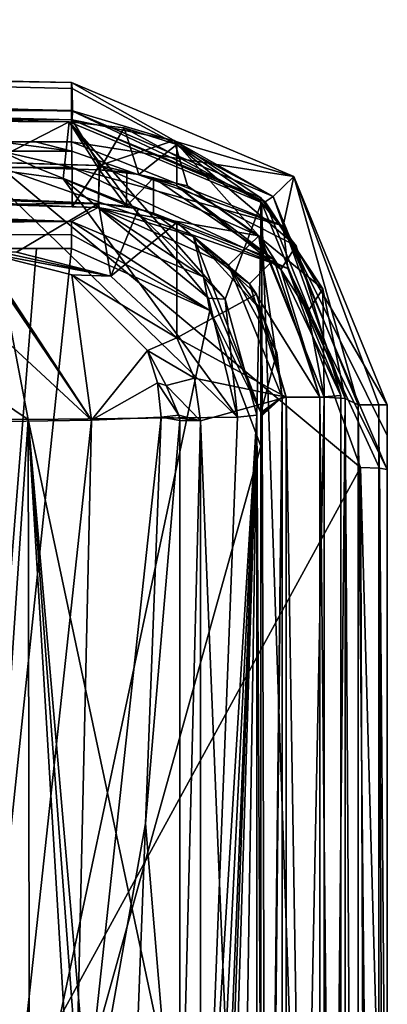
# Model space of a CAD drawing. Extents: x -200 to 200, y -702 to 625.
# Tile 89 of 256: x -69 to -60, y -655 to -632. Entities that reach past the tile are written whole.
import ezdxf

# ---------------------------------------------------------------- set-up
doc = ezdxf.new("R2010")
doc.units = 0
doc.header["$LTSCALE"] = 4.479492
for name, color, linetype in [('105', 7, 'CONTINUOUS'), ('115', 7, 'CONTINUOUS'), ('133', 7, 'CONTINUOUS'), ('140', 7, 'CONTINUOUS'), ('143', 7, 'CONTINUOUS'), ('179', 7, 'CONTINUOUS'), ('18', 7, 'CONTINUOUS'), ('2', 7, 'CONTINUOUS'), ('212', 7, 'CONTINUOUS'), ('220', 7, 'CONTINUOUS'), ('231', 7, 'CONTINUOUS'), ('237', 7, 'CONTINUOUS'), ('252', 7, 'CONTINUOUS'), ('282', 7, 'CONTINUOUS'), ('289', 7, 'CONTINUOUS'), ('3', 7, 'CONTINUOUS'), ('316', 7, 'CONTINUOUS'), ('328', 7, 'CONTINUOUS'), ('33', 7, 'CONTINUOUS'), ('34', 7, 'CONTINUOUS'), ('386', 7, 'CONTINUOUS'), ('457', 7, 'CONTINUOUS'), ('483', 7, 'CONTINUOUS'), ('507', 7, 'CONTINUOUS'), ('521', 7, 'CONTINUOUS'), ('524', 7, 'CONTINUOUS'), ('525', 7, 'CONTINUOUS'), ('526', 7, 'CONTINUOUS'), ('528', 7, 'CONTINUOUS'), ('53', 7, 'CONTINUOUS'), ('552', 7, 'CONTINUOUS'), ('553', 7, 'CONTINUOUS'), ('56', 7, 'CONTINUOUS'), ('567', 7, 'CONTINUOUS'), ('570', 7, 'CONTINUOUS'), ('576', 7, 'CONTINUOUS'), ('589', 7, 'CONTINUOUS'), ('605', 7, 'CONTINUOUS'), ('610', 7, 'CONTINUOUS'), ('612', 7, 'CONTINUOUS'), ('617', 7, 'CONTINUOUS'), ('623', 7, 'CONTINUOUS'), ('628', 7, 'CONTINUOUS'), ('637', 7, 'CONTINUOUS'), ('650', 7, 'CONTINUOUS'), ('656', 7, 'CONTINUOUS'), ('664', 7, 'CONTINUOUS'), ('676', 7, 'CONTINUOUS'), ('691', 7, 'CONTINUOUS'), ('696', 7, 'CONTINUOUS'), ('703', 7, 'CONTINUOUS'), ('718', 7, 'CONTINUOUS'), ('719', 7, 'CONTINUOUS'), ('733', 7, 'CONTINUOUS'), ('734', 7, 'CONTINUOUS'), ('9', 7, 'CONTINUOUS')]:
    doc.layers.add(name, color=color, linetype=linetype)

msp = doc.modelspace()

# ---------------------------------------------------------------- linework, layer by layer
at = {"layer": '105', "color": 7, "linetype": 'CONTINUOUS'}
for points in [[(-65.549, -635.49, -11.805), (-62.698, -637.427, -11.805), (-65.549, -636.327, -11.805), (-65.549, -635.49, -11.805)], [(-65.549, -636.327, -11.805), (-62.698, -637.427, -11.805), (-63.27, -638, -11.805), (-65.549, -636.327, -11.805)], [(-62.698, -637.427, -11.805), (-61.6, -640.692, -11.805), (-63.27, -638, -11.805), (-62.698, -637.427, -11.805)], [(-63.27, -638, -11.805), (-61.6, -640.692, -11.805), (-62.4, -640.692, -11.805), (-63.27, -638, -11.805)], [(-62.4, -640.692, -11.805), (-61.6, -690.736, -11.805), (-62.4, -690.736, -11.805), (-62.4, -640.692, -11.805)], [(-61.6, -640.692, -11.805), (-61.6, -690.736, -11.805), (-62.4, -640.692, -11.805), (-61.6, -640.692, -11.805)]]:
    msp.add_3dface(points, dxfattribs=at)
at = {"layer": '115', "color": 7, "linetype": 'CONTINUOUS'}
for points in [[(-65, -636.549, -10.919), (-63.103, -638.247, -10.919), (-65, -639.283, -10.919), (-65, -636.549, -10.919)], [(-63.103, -638.247, -10.919), (-62.4, -640.692, -10.919), (-65, -639.283, -10.919), (-63.103, -638.247, -10.919)], [(-65, -639.283, -10.919), (-62.4, -640.692, -10.919), (-64.579, -640.238, -10.919), (-65, -639.283, -10.919)], [(-64.579, -640.238, -10.919), (-62.4, -640.692, -10.919), (-64.437, -641.253, -10.919), (-64.579, -640.238, -10.919)], [(-62.4, -640.692, -10.919), (-62.4, -690.736, -10.919), (-64.437, -641.253, -10.919), (-62.4, -640.692, -10.919)], [(-64.437, -641.253, -10.919), (-62.4, -690.736, -10.919), (-64.437, -660.55, -10.919), (-64.437, -641.253, -10.919)]]:
    msp.add_3dface(points, dxfattribs=at)
at = {"layer": '133', "color": 7, "linetype": 'CONTINUOUS'}
for points in [[(-65.693, -639.585, -8.901), (-65.255, -640.414, -9.229), (-65.458, -640.356, -8.829), (-65.693, -639.585, -8.901)], [(-64.953, -641.121, -9.717), (-65.369, -641.164, -8.826), (-65.458, -640.356, -8.829), (-64.953, -641.121, -9.717)], [(-65.255, -640.414, -9.229), (-64.953, -641.121, -9.717), (-65.458, -640.356, -8.829), (-65.255, -640.414, -9.229)]]:
    msp.add_3dface(points, dxfattribs=at)
at = {"layer": '140', "color": 7, "linetype": 'CONTINUOUS'}
for points in [[(-61.6, -690.736, -10.919), (-61.6, -690.736, -11.805), (-61.6, -640.692, -11.805), (-61.6, -690.736, -10.919)], [(-61.6, -690.736, -10.919), (-61.6, -640.692, -11.805), (-61.6, -640.692, -10.919), (-61.6, -690.736, -10.919)]]:
    msp.add_3dface(points, dxfattribs=at)
at = {"layer": '143', "color": 7, "linetype": 'CONTINUOUS'}
for points in [[(-69.229, -637.244, -9.814), (-66.567, -637.82, -10.876), (-69.65, -637.241, -8.827), (-69.229, -637.244, -9.814)], [(-69.65, -637.241, -8.827), (-66.567, -637.82, -10.876), (-67.493, -637.786, -8.831), (-69.65, -637.241, -8.827)], [(-68.809, -637.247, -10.799), (-66.567, -637.82, -10.876), (-69.229, -637.244, -9.814), (-68.809, -637.247, -10.799)], [(-66.567, -637.82, -10.876), (-65, -639.283, -10.919), (-67.493, -637.786, -8.831), (-66.567, -637.82, -10.876)], [(-67.493, -637.786, -8.831), (-65, -639.283, -10.919), (-65.693, -639.585, -8.901), (-67.493, -637.786, -8.831)], [(-65, -639.283, -10.919), (-64.579, -640.238, -10.919), (-65.693, -639.585, -8.901), (-65, -639.283, -10.919)], [(-65.693, -639.585, -8.901), (-64.579, -640.238, -10.919), (-65.255, -640.414, -9.229), (-65.693, -639.585, -8.901)], [(-64.579, -640.238, -10.919), (-64.437, -641.253, -10.919), (-65.255, -640.414, -9.229), (-64.579, -640.238, -10.919)], [(-64.437, -641.253, -10.919), (-64.953, -641.121, -9.717), (-65.255, -640.414, -9.229), (-64.437, -641.253, -10.919)], [(-64.437, -641.253, -10.919), (-64.932, -641.188, -9.761), (-64.953, -641.121, -9.717), (-64.437, -641.253, -10.919)], [(-64.437, -641.253, -10.919), (-64.926, -641.249, -9.775), (-64.932, -641.188, -9.761), (-64.437, -641.253, -10.919)]]:
    msp.add_3dface(points, dxfattribs=at)
at = {"layer": '179', "color": 7, "linetype": 'CONTINUOUS'}
for points in [[(-117.916, -633.076, -2.315), (-67.557, -634.156, -8.843), (-114.635, -633.18, -5.085), (-117.916, -633.076, -2.315)], [(-67.557, -634.156, -8.843), (-67.557, -634.156, -10.844), (-114.635, -633.18, -5.085), (-67.557, -634.156, -8.843)], [(-67.557, -634.156, -10.844), (-67.557, -634.156, -8.843), (-67.556, -634.156, -9.849), (-67.557, -634.156, -10.844)]]:
    msp.add_3dface(points, dxfattribs=at)
at = {"layer": '18', "color": 7, "linetype": 'CONTINUOUS'}
for points in [[(-69.679, -635.241, -8.762), (-76.995, -635.522, -1.51), (-68.527, -641.219, -0.858), (-69.679, -635.241, -8.762)], [(-63.556, -641.164, -7.981), (-69.679, -635.241, -8.762), (-68.527, -641.219, -0.858), (-63.556, -641.164, -7.981)], [(-67.7, -635.508, -8.838), (-69.679, -635.241, -8.762), (-63.556, -641.164, -7.981), (-67.7, -635.508, -8.838)], [(-68.527, -641.219, -0.858), (-76.995, -635.522, -1.51), (-76.195, -641.164, 4.409), (-68.527, -641.219, -0.858)], [(-64.247, -638.344, -8.168), (-67.7, -635.508, -8.838), (-63.556, -641.164, -7.981), (-64.247, -638.344, -8.168)], [(-66.017, -636.215, -8.891), (-67.7, -635.508, -8.838), (-64.247, -638.344, -8.168), (-66.017, -636.215, -8.891)]]:
    msp.add_3dface(points, dxfattribs=at)
at = {"layer": '2', "color": 7, "linetype": 'CONTINUOUS'}
for points in [[(-69.691, -637.241, -8.819), (-67.027, -641.235, -5.858), (-69.729, -637.24, -8.815), (-69.691, -637.241, -8.819)], [(-67.027, -641.235, -5.858), (-69.1, -639.315, -4.017), (-69.729, -637.24, -8.815), (-67.027, -641.235, -5.858)], [(-69.65, -637.241, -8.827), (-67.027, -641.235, -5.858), (-69.691, -637.241, -8.819), (-69.65, -637.241, -8.827)], [(-69.65, -637.241, -8.827), (-67.493, -637.786, -8.831), (-67.027, -641.235, -5.858), (-69.65, -637.241, -8.827)], [(-67.493, -637.786, -8.831), (-65.693, -639.585, -8.901), (-67.027, -641.235, -5.858), (-67.493, -637.786, -8.831)], [(-69.1, -641.27, -3.163), (-69.1, -639.315, -4.017), (-67.027, -641.235, -5.858), (-69.1, -641.27, -3.163)], [(-67.027, -641.235, -5.858), (-65.693, -639.585, -8.901), (-65.458, -640.356, -8.829), (-67.027, -641.235, -5.858)], [(-65.369, -641.164, -8.826), (-67.027, -641.235, -5.858), (-65.458, -640.356, -8.829), (-65.369, -641.164, -8.826)]]:
    msp.add_3dface(points, dxfattribs=at)
at = {"layer": '212', "color": 7, "linetype": 'CONTINUOUS'}
for points in [[(-63.1, -641.117, -8.958), (-64.322, -660.998, -6.339), (-65.077, -680.835, -4.719), (-63.1, -641.117, -8.958)], [(-63.1, -641.117, -8.958), (-65.077, -680.835, -4.719), (-64.751, -681.776, -5.418), (-63.1, -641.117, -8.958)], [(-64.635, -682.981, -5.666), (-63.1, -641.117, -8.958), (-64.751, -681.776, -5.418), (-64.635, -682.981, -5.666)], [(-63.1, -641.117, -8.958), (-64.635, -682.981, -5.666), (-64.635, -690.638, -5.666), (-63.1, -641.117, -8.958)], [(-63.877, -690.662, -7.292), (-63.1, -641.117, -8.958), (-64.635, -690.638, -5.666), (-63.877, -690.662, -7.292)], [(-63.1, -641.117, -8.958), (-63.556, -641.164, -7.981), (-64.322, -660.998, -6.339), (-63.1, -641.117, -8.958)], [(-63.1, -690.685, -8.958), (-63.1, -641.117, -8.958), (-63.877, -690.662, -7.292), (-63.1, -690.685, -8.958)]]:
    msp.add_3dface(points, dxfattribs=at)
at = {"layer": '220', "color": 7, "linetype": 'CONTINUOUS'}
for points in [[(-67.557, -634.156, -10.844), (-114.7, -633.852, -5.071), (-114.635, -633.18, -5.085), (-67.557, -634.156, -10.844)], [(-66.837, -635.294, -10.868), (-114.7, -633.852, -5.071), (-67.557, -634.156, -10.844), (-66.837, -635.294, -10.868)], [(-66.837, -635.294, -10.868), (-67.557, -634.156, -10.844), (-66.251, -634.298, -10.885), (-66.837, -635.294, -10.868)], [(-65.902, -635.405, -10.895), (-66.837, -635.294, -10.868), (-66.251, -634.298, -10.885), (-65.902, -635.405, -10.895)], [(-65, -634.699, -10.919), (-65.902, -635.405, -10.895), (-66.251, -634.298, -10.885), (-65, -634.699, -10.919)], [(-65, -635.676, -10.919), (-65.902, -635.405, -10.895), (-65, -634.699, -10.919), (-65, -635.676, -10.919)]]:
    msp.add_3dface(points, dxfattribs=at)
at = {"layer": '231', "color": 7, "linetype": 'CONTINUOUS'}
for points in [[(-66.861, -636.094, -11.767), (-114.703, -634.653, -5.991), (-114.693, -633.853, -5.993), (-66.861, -636.094, -11.767)], [(-66.837, -635.294, -11.768), (-66.861, -636.094, -11.767), (-114.693, -633.853, -5.993), (-66.837, -635.294, -11.768)], [(-66.197, -636.162, -11.787), (-66.861, -636.094, -11.767), (-66.837, -635.294, -11.768), (-66.197, -636.162, -11.787)], [(-66.187, -635.353, -11.787), (-66.197, -636.162, -11.787), (-66.837, -635.294, -11.768), (-66.187, -635.353, -11.787)], [(-65.549, -635.49, -11.805), (-66.197, -636.162, -11.787), (-66.187, -635.353, -11.787), (-65.549, -635.49, -11.805)], [(-65.549, -635.49, -11.805), (-65.549, -636.327, -11.805), (-66.197, -636.162, -11.787), (-65.549, -635.49, -11.805)]]:
    msp.add_3dface(points, dxfattribs=at)
at = {"layer": '237', "color": 7, "linetype": 'CONTINUOUS'}
for points in [[(-65.907, -636.224, -10.895), (-66.861, -636.094, -10.867), (-66.197, -636.162, -11.787), (-65.907, -636.224, -10.895)], [(-66.861, -636.094, -10.867), (-66.861, -636.094, -11.767), (-66.197, -636.162, -11.787), (-66.861, -636.094, -10.867)], [(-65.549, -636.327, -11.805), (-65.907, -636.224, -10.895), (-66.197, -636.162, -11.787), (-65.549, -636.327, -11.805)], [(-65.549, -636.327, -11.805), (-65, -636.549, -10.919), (-65.907, -636.224, -10.895), (-65.549, -636.327, -11.805)], [(-65.549, -636.327, -11.805), (-63.27, -638, -11.805), (-65, -636.549, -10.919), (-65.549, -636.327, -11.805)], [(-63.27, -638, -11.805), (-63.103, -638.247, -10.919), (-65, -636.549, -10.919), (-63.27, -638, -11.805)], [(-63.27, -638, -11.805), (-62.4, -640.692, -11.805), (-63.103, -638.247, -10.919), (-63.27, -638, -11.805)], [(-62.4, -640.692, -11.805), (-62.4, -640.692, -10.919), (-63.103, -638.247, -10.919), (-62.4, -640.692, -11.805)]]:
    msp.add_3dface(points, dxfattribs=at)
at = {"layer": '252', "color": 7, "linetype": 'CONTINUOUS'}
for points in [[(-66.251, -634.298, -10.885), (-67.557, -634.156, -10.844), (-67.556, -634.156, -9.849), (-66.251, -634.298, -10.885)], [(-67.557, -634.156, -8.843), (-62.99, -636.074, -8.96), (-67.556, -634.156, -9.849), (-67.557, -634.156, -8.843)], [(-62.99, -636.074, -8.96), (-66.251, -634.298, -10.885), (-67.556, -634.156, -9.849), (-62.99, -636.074, -8.96)], [(-62.99, -636.074, -8.96), (-65, -634.699, -10.919), (-66.251, -634.298, -10.885), (-62.99, -636.074, -8.96)], [(-62.161, -637.097, -10.919), (-65, -634.699, -10.919), (-62.99, -636.074, -8.96), (-62.161, -637.097, -10.919)], [(-61.1, -640.656, -8.986), (-62.161, -637.097, -10.919), (-62.99, -636.074, -8.96), (-61.1, -640.656, -8.986)], [(-61.1, -640.656, -10.919), (-62.161, -637.097, -10.919), (-61.1, -640.656, -8.986), (-61.1, -640.656, -10.919)]]:
    msp.add_3dface(points, dxfattribs=at)
at = {"layer": '282', "color": 7, "linetype": 'CONTINUOUS'}
for points in [[(-64.437, -641.253, -10.919), (-64.926, -660.53, -9.775), (-64.926, -641.249, -9.775), (-64.437, -641.253, -10.919)], [(-64.437, -641.253, -10.919), (-64.437, -660.55, -10.919), (-64.926, -660.53, -9.775), (-64.437, -641.253, -10.919)]]:
    msp.add_3dface(points, dxfattribs=at)
at = {"layer": '289', "color": 7, "linetype": 'CONTINUOUS'}
for points in [[(-65.369, -641.164, -8.826), (-64.926, -641.249, -9.775), (-65.742, -650.812, -8.025), (-65.369, -641.164, -8.826)], [(-64.926, -641.249, -9.775), (-64.926, -660.53, -9.775), (-65.742, -650.812, -8.025), (-64.926, -641.249, -9.775)], [(-64.953, -641.121, -9.717), (-64.932, -641.188, -9.761), (-65.369, -641.164, -8.826), (-64.953, -641.121, -9.717)], [(-64.932, -641.188, -9.761), (-64.926, -641.249, -9.775), (-65.369, -641.164, -8.826), (-64.932, -641.188, -9.761)], [(-64.926, -660.53, -9.775), (-66.114, -660.486, -7.226), (-65.742, -650.812, -8.025), (-64.926, -660.53, -9.775)]]:
    msp.add_3dface(points, dxfattribs=at)
at = {"layer": '3', "color": 7, "linetype": 'CONTINUOUS'}
for points in [[(-63.848, -638.37, -8.944), (-66.017, -636.215, -8.891), (-64.247, -638.344, -8.168), (-63.848, -638.37, -8.944)], [(-63.848, -638.37, -8.944), (-64.247, -638.344, -8.168), (-63.556, -641.164, -7.981), (-63.848, -638.37, -8.944)], [(-63.1, -641.117, -8.958), (-63.848, -638.37, -8.944), (-63.556, -641.164, -7.981), (-63.1, -641.117, -8.958)]]:
    msp.add_3dface(points, dxfattribs=at)
at = {"layer": '316', "color": 7, "linetype": 'CONTINUOUS'}
for points in [[(-114.711, -634.652, -5.069), (-66.861, -636.094, -10.867), (-112.797, -636.338, -5.469), (-114.711, -634.652, -5.069)], [(-66.861, -636.094, -10.867), (-68.809, -637.247, -10.799), (-112.797, -636.338, -5.469), (-66.861, -636.094, -10.867)], [(-66.567, -637.82, -10.876), (-68.809, -637.247, -10.799), (-66.861, -636.094, -10.867), (-66.567, -637.82, -10.876)], [(-65.907, -636.224, -10.895), (-66.567, -637.82, -10.876), (-66.861, -636.094, -10.867), (-65.907, -636.224, -10.895)], [(-65, -636.549, -10.919), (-66.567, -637.82, -10.876), (-65.907, -636.224, -10.895), (-65, -636.549, -10.919)], [(-65, -636.549, -10.919), (-65, -639.283, -10.919), (-66.567, -637.82, -10.876), (-65, -636.549, -10.919)]]:
    msp.add_3dface(points, dxfattribs=at)
at = {"layer": '328', "color": 7, "linetype": 'CONTINUOUS'}
for points in [[(-66.837, -635.294, -10.868), (-114.693, -633.853, -5.993), (-114.7, -633.852, -5.071), (-66.837, -635.294, -10.868)], [(-66.837, -635.294, -11.768), (-114.693, -633.853, -5.993), (-66.837, -635.294, -10.868), (-66.837, -635.294, -11.768)]]:
    msp.add_3dface(points, dxfattribs=at)
at = {"layer": '33', "color": 7, "linetype": 'CONTINUOUS'}
for points in [[(-117.916, -633.076, -2.315), (-69.679, -635.241, -8.762), (-67.557, -634.156, -8.843), (-117.916, -633.076, -2.315)], [(-69.679, -635.241, -8.762), (-67.7, -635.508, -8.838), (-67.557, -634.156, -8.843), (-69.679, -635.241, -8.762)], [(-67.7, -635.508, -8.838), (-66.017, -636.215, -8.891), (-67.557, -634.156, -8.843), (-67.7, -635.508, -8.838)], [(-66.017, -636.215, -8.891), (-63.848, -638.37, -8.944), (-67.557, -634.156, -8.843), (-66.017, -636.215, -8.891)], [(-67.557, -634.156, -8.843), (-63.848, -638.37, -8.944), (-62.99, -636.074, -8.96), (-67.557, -634.156, -8.843)], [(-63.848, -638.37, -8.944), (-63.1, -641.117, -8.958), (-62.99, -636.074, -8.96), (-63.848, -638.37, -8.944)], [(-62.99, -636.074, -8.96), (-63.1, -641.117, -8.958), (-62.808, -695.466, -8.963), (-62.99, -636.074, -8.96)], [(-61.1, -691.075, -8.986), (-61.1, -640.656, -8.986), (-62.99, -636.074, -8.96), (-61.1, -691.075, -8.986)], [(-61.1, -691.075, -8.986), (-62.99, -636.074, -8.96), (-62.808, -695.466, -8.963), (-61.1, -691.075, -8.986)], [(-63.1, -641.117, -8.958), (-63.1, -690.685, -8.958), (-62.808, -695.466, -8.963), (-63.1, -641.117, -8.958)]]:
    msp.add_3dface(points, dxfattribs=at)
at = {"layer": '34', "color": 7, "linetype": 'CONTINUOUS'}
for points in [[(-68.527, -641.219, -0.858), (-76.195, -641.164, 4.409), (-71.225, -681.281, 3.531), (-68.527, -641.219, -0.858)], [(-68.456, -680.701, 0.637), (-68.527, -641.219, -0.858), (-71.225, -681.281, 3.531), (-68.456, -680.701, 0.637)], [(-63.556, -641.164, -7.981), (-68.527, -641.219, -0.858), (-64.322, -660.998, -6.339), (-63.556, -641.164, -7.981)], [(-64.322, -660.998, -6.339), (-68.527, -641.219, -0.858), (-65.077, -680.835, -4.719), (-64.322, -660.998, -6.339)], [(-65.077, -680.835, -4.719), (-68.527, -641.219, -0.858), (-65.59, -680.326, -3.685), (-65.077, -680.835, -4.719)], [(-65.59, -680.326, -3.685), (-68.527, -641.219, -0.858), (-66.17, -680.258, -2.645), (-65.59, -680.326, -3.685)], [(-66.17, -680.258, -2.645), (-68.527, -641.219, -0.858), (-68.456, -680.701, 0.637), (-66.17, -680.258, -2.645)]]:
    msp.add_3dface(points, dxfattribs=at)
at = {"layer": '386', "color": 7, "linetype": 'CONTINUOUS'}
for points in [[(-66.861, -636.094, -11.767), (-114.711, -634.652, -5.069), (-114.703, -634.653, -5.991), (-66.861, -636.094, -11.767)], [(-66.861, -636.094, -10.867), (-114.711, -634.652, -5.069), (-66.861, -636.094, -11.767), (-66.861, -636.094, -10.867)]]:
    msp.add_3dface(points, dxfattribs=at)
at = {"layer": '457', "color": 7, "linetype": 'CONTINUOUS'}
for points in [[(-69.1, -660.402, -2.448), (-69.1, -641.27, -3.163), (-67.027, -641.235, -5.858), (-69.1, -660.402, -2.448)], [(-67.461, -660.442, -4.746), (-69.1, -660.402, -2.448), (-67.027, -641.235, -5.858), (-67.461, -660.442, -4.746)], [(-67.461, -660.442, -4.746), (-65.369, -641.164, -8.826), (-65.742, -650.812, -8.025), (-67.461, -660.442, -4.746)], [(-65.369, -641.164, -8.826), (-67.461, -660.442, -4.746), (-67.027, -641.235, -5.858), (-65.369, -641.164, -8.826)], [(-66.114, -660.486, -7.226), (-67.461, -660.442, -4.746), (-65.742, -650.812, -8.025), (-66.114, -660.486, -7.226)]]:
    msp.add_3dface(points, dxfattribs=at)
at = {"layer": '483', "color": 7, "linetype": 'CONTINUOUS'}
for points in [[(-62.161, -637.097, -10.919), (-65, -635.676, -10.919), (-65, -634.699, -10.919), (-62.161, -637.097, -10.919)], [(-62.53, -637.661, -10.919), (-65, -635.676, -10.919), (-62.161, -637.097, -10.919), (-62.53, -637.661, -10.919)], [(-61.1, -640.656, -10.919), (-62.53, -637.661, -10.919), (-62.161, -637.097, -10.919), (-61.1, -640.656, -10.919)], [(-61.6, -640.692, -10.919), (-62.53, -637.661, -10.919), (-61.1, -640.656, -10.919), (-61.6, -640.692, -10.919)], [(-61.6, -640.692, -10.919), (-61.1, -640.656, -10.919), (-61.1, -691.075, -10.919), (-61.6, -640.692, -10.919)], [(-61.6, -690.736, -10.919), (-61.6, -640.692, -10.919), (-61.1, -691.075, -10.919), (-61.6, -690.736, -10.919)]]:
    msp.add_3dface(points, dxfattribs=at)
at = {"layer": '507', "color": 7, "linetype": 'CONTINUOUS'}
for points in [[(-114.975, -634.744, -6.035), (-67.483, -636.175, -11.847), (-114.976, -633.744, -6.035), (-114.975, -634.744, -6.035)], [(-67.483, -636.175, -11.847), (-67.483, -635.175, -11.847), (-114.976, -633.744, -6.035), (-67.483, -636.175, -11.847)]]:
    msp.add_3dface(points, dxfattribs=at)
at = {"layer": '521', "color": 7, "linetype": 'CONTINUOUS'}
for points in [[(-65.065, -634.603, -10.917), (-63.001, -635.963, -10.96), (-67.487, -634.113, -8.845), (-65.065, -634.603, -10.917)], [(-65.065, -634.603, -10.917), (-67.487, -634.113, -8.845), (-67.487, -634.113, -9.843), (-65.065, -634.603, -10.917)], [(-67.487, -634.113, -8.845), (-63.001, -635.963, -10.96), (-62.897, -636.059, -8.962), (-67.487, -634.113, -8.845)], [(-67.487, -634.113, -10.846), (-65.065, -634.603, -10.917), (-67.487, -634.113, -9.843), (-67.487, -634.113, -10.846)], [(-62.897, -636.059, -8.962), (-63.001, -635.963, -10.96), (-61.529, -638.119, -10.96), (-62.897, -636.059, -8.962)], [(-61, -640.725, -8.987), (-62.897, -636.059, -8.962), (-61, -640.725, -10.96), (-61, -640.725, -8.987)], [(-62.897, -636.059, -8.962), (-61.529, -638.119, -10.96), (-61, -640.725, -10.96), (-62.897, -636.059, -8.962)]]:
    msp.add_3dface(points, dxfattribs=at)
at = {"layer": '524', "color": 7, "linetype": 'CONTINUOUS'}
for points in [[(-67.5, -637.161, -13.694), (-70.994, -670.506, -17.141), (-64.218, -638.632, -13.738), (-67.5, -637.161, -13.694)], [(-68.328, -637.164, -13.707), (-70.994, -670.506, -17.141), (-67.5, -637.161, -13.694), (-68.328, -637.164, -13.707)], [(-69.338, -637.166, -13.716), (-70.994, -670.506, -17.141), (-68.328, -637.164, -13.707), (-69.338, -637.166, -13.716)], [(-64.218, -638.632, -13.738), (-70.994, -670.506, -17.141), (-63, -641.854, -13.955), (-64.218, -638.632, -13.738)], [(-63, -641.854, -13.955), (-70.994, -670.506, -17.141), (-63, -655.795, -15.06), (-63, -641.854, -13.955)]]:
    msp.add_3dface(points, dxfattribs=at)
at = {"layer": '525', "color": 7, "linetype": 'CONTINUOUS'}
for points in [[(-175.238, -634.151, -13.998), (-161.009, -631.733, -0.489), (-67.5, -633.887, -12.843), (-175.238, -634.151, -13.998)], [(-161.009, -631.733, -0.489), (-67.5, -633.22, -9.681), (-67.5, -633.887, -12.843), (-161.009, -631.733, -0.489)], [(-161.009, -631.733, -0.489), (-110.05, -632.348, -4.804), (-67.5, -633.22, -9.681), (-161.009, -631.733, -0.489)], [(-67.5, -634.631, -15.987), (-175.238, -634.151, -13.998), (-67.5, -633.887, -12.843), (-67.5, -634.631, -15.987)], [(-175.238, -634.151, -13.998), (-67.5, -634.631, -15.987), (-179.599, -634.441, -15.215), (-175.238, -634.151, -13.998)], [(-179.599, -634.441, -15.215), (-67.5, -634.631, -15.987), (-178.739, -634.506, -15.482), (-179.599, -634.441, -15.215)], [(-178.739, -634.506, -15.482), (-67.5, -634.631, -15.987), (-177.874, -634.558, -15.694), (-178.739, -634.506, -15.482)], [(-177.874, -634.558, -15.694), (-67.5, -634.631, -15.987), (-177.003, -634.597, -15.851), (-177.874, -634.558, -15.694)], [(-177.003, -634.597, -15.851), (-67.5, -634.631, -15.987), (-176.123, -634.623, -15.954), (-177.003, -634.597, -15.851)], [(-67.5, -634.631, -15.987), (-68.351, -634.633, -15.997), (-176.123, -634.623, -15.954), (-67.5, -634.631, -15.987)], [(-68.351, -634.633, -15.997), (-69.183, -634.635, -16.003), (-176.123, -634.623, -15.954), (-68.351, -634.633, -15.997)]]:
    msp.add_3dface(points, dxfattribs=at)
at = {"layer": '526', "color": 7, "linetype": 'CONTINUOUS'}
for points in [[(-67.5, -633.887, -12.843), (-67.5, -633.22, -9.681), (-62.219, -635.455, -9.764), (-67.5, -633.887, -12.843)], [(-67.5, -634.631, -15.987), (-67.5, -633.887, -12.843), (-62.219, -635.455, -9.764), (-67.5, -634.631, -15.987)], [(-62.471, -636.626, -15.984), (-67.5, -634.631, -15.987), (-62.219, -635.455, -9.764), (-62.471, -636.626, -15.984)], [(-60, -640.877, -9.69), (-62.471, -636.626, -15.984), (-62.219, -635.455, -9.764), (-60, -640.877, -9.69)], [(-60, -641.602, -12.92), (-60, -642.413, -16.129), (-62.471, -636.626, -15.984), (-60, -641.602, -12.92)], [(-60, -640.877, -9.69), (-60, -641.602, -12.92), (-62.471, -636.626, -15.984), (-60, -640.877, -9.69)]]:
    msp.add_3dface(points, dxfattribs=at)
at = {"layer": '528', "color": 7, "linetype": 'CONTINUOUS'}
for points in [[(-66.834, -635.194, -10.868), (-63.053, -636.861, -11.847), (-64.747, -635.674, -10.925), (-66.834, -635.194, -10.868)], [(-66.834, -635.194, -11.847), (-63.053, -636.861, -11.847), (-66.834, -635.194, -10.868), (-66.834, -635.194, -11.847)], [(-63.053, -636.861, -11.847), (-63.001, -636.916, -10.96), (-64.747, -635.674, -10.925), (-63.053, -636.861, -11.847)], [(-63.053, -636.861, -11.847), (-61.5, -640.692, -11.847), (-63.001, -636.916, -10.96), (-63.053, -636.861, -11.847)], [(-63.001, -636.916, -10.96), (-61.5, -640.692, -11.847), (-61.889, -638.66, -10.96), (-63.001, -636.916, -10.96)], [(-61.5, -640.692, -11.847), (-61.5, -640.692, -10.96), (-61.889, -638.66, -10.96), (-61.5, -640.692, -11.847)]]:
    msp.add_3dface(points, dxfattribs=at)
at = {"layer": '53', "color": 7, "linetype": 'CONTINUOUS'}
for points in [[(-61.1, -691.075, -10.919), (-61.1, -640.656, -10.919), (-61.1, -691.075, -8.986), (-61.1, -691.075, -10.919)], [(-61.1, -691.075, -8.986), (-61.1, -640.656, -10.919), (-61.1, -640.656, -8.986), (-61.1, -691.075, -8.986)]]:
    msp.add_3dface(points, dxfattribs=at)
at = {"layer": '552', "color": 7, "linetype": 'CONTINUOUS'}
for points in [[(-62.627, -639.63, -10.96), (-63.001, -638.628, -10.96), (-63.001, -641.058, -10.96), (-62.627, -639.63, -10.96)], [(-62.5, -640.692, -10.96), (-62.627, -639.63, -10.96), (-63.001, -641.058, -10.96), (-62.5, -640.692, -10.96)], [(-63, -641.105, -10.96), (-62.5, -640.692, -10.96), (-63.001, -641.058, -10.96), (-63, -641.105, -10.96)], [(-63, -641.152, -10.96), (-62.5, -640.692, -10.96), (-63, -641.105, -10.96), (-63, -641.152, -10.96)], [(-63, -684.994, -10.96), (-62.5, -640.692, -10.96), (-63, -641.152, -10.96), (-63, -684.994, -10.96)], [(-63, -685.794, -10.96), (-62.5, -640.692, -10.96), (-63, -684.994, -10.96), (-63, -685.794, -10.96)], [(-63, -690.557, -10.96), (-62.5, -640.692, -10.96), (-63, -685.794, -10.96), (-63, -690.557, -10.96)], [(-62.5, -690.736, -10.96), (-62.5, -640.692, -10.96), (-63, -690.603, -10.96), (-62.5, -690.736, -10.96)], [(-63, -690.603, -10.96), (-62.5, -640.692, -10.96), (-63, -690.557, -10.96), (-63, -690.603, -10.96)]]:
    msp.add_3dface(points, dxfattribs=at)
at = {"layer": '553', "color": 7, "linetype": 'CONTINUOUS'}
for points in [[(-66.865, -636.194, -11.847), (-64.603, -636.883, -10.928), (-63.77, -637.558, -11.847), (-66.865, -636.194, -11.847)], [(-66.865, -636.194, -11.847), (-66.865, -636.194, -10.867), (-64.603, -636.883, -10.928), (-66.865, -636.194, -11.847)], [(-64.603, -636.883, -10.928), (-63.001, -638.628, -10.96), (-63.77, -637.558, -11.847), (-64.603, -636.883, -10.928)], [(-62.627, -639.63, -10.96), (-62.5, -640.692, -10.96), (-63.77, -637.558, -11.847), (-62.627, -639.63, -10.96)], [(-63.77, -637.558, -11.847), (-62.5, -640.692, -10.96), (-62.5, -640.692, -11.847), (-63.77, -637.558, -11.847)], [(-63.001, -638.628, -10.96), (-62.627, -639.63, -10.96), (-63.77, -637.558, -11.847), (-63.001, -638.628, -10.96)]]:
    msp.add_3dface(points, dxfattribs=at)
at = {"layer": '56', "color": 7, "linetype": 'CONTINUOUS'}
for points in [[(-62.4, -690.736, -11.805), (-62.4, -690.736, -10.919), (-62.4, -640.692, -10.919), (-62.4, -690.736, -11.805)], [(-62.4, -640.692, -11.805), (-62.4, -690.736, -11.805), (-62.4, -640.692, -10.919), (-62.4, -640.692, -11.805)]]:
    msp.add_3dface(points, dxfattribs=at)
at = {"layer": '567', "color": 7, "linetype": 'CONTINUOUS'}
for points in [[(-67.483, -635.175, -11.847), (-67.483, -636.175, -11.847), (-66.834, -635.194, -11.847), (-67.483, -635.175, -11.847)], [(-67.483, -636.175, -11.847), (-66.865, -636.194, -11.847), (-66.834, -635.194, -11.847), (-67.483, -636.175, -11.847)], [(-66.834, -635.194, -11.847), (-66.865, -636.194, -11.847), (-63.053, -636.861, -11.847), (-66.834, -635.194, -11.847)], [(-66.865, -636.194, -11.847), (-63.77, -637.558, -11.847), (-63.053, -636.861, -11.847), (-66.865, -636.194, -11.847)], [(-63.77, -637.558, -11.847), (-62.5, -640.692, -11.847), (-63.053, -636.861, -11.847), (-63.77, -637.558, -11.847)], [(-63.053, -636.861, -11.847), (-62.5, -640.692, -11.847), (-61.5, -640.692, -11.847), (-63.053, -636.861, -11.847)], [(-62.5, -640.692, -11.847), (-62.5, -690.736, -11.847), (-61.5, -640.692, -11.847), (-62.5, -640.692, -11.847)], [(-61.5, -640.692, -11.847), (-62.5, -690.736, -11.847), (-61.5, -690.736, -11.847), (-61.5, -640.692, -11.847)]]:
    msp.add_3dface(points, dxfattribs=at)
at = {"layer": '570', "color": 7, "linetype": 'CONTINUOUS'}
for points in [[(-63.001, -635.963, -10.96), (-63.001, -636.916, -10.96), (-61.529, -638.119, -10.96), (-63.001, -635.963, -10.96)], [(-63.001, -636.916, -10.96), (-61.889, -638.66, -10.96), (-61.529, -638.119, -10.96), (-63.001, -636.916, -10.96)], [(-61.889, -638.66, -10.96), (-61.5, -640.692, -10.96), (-61.529, -638.119, -10.96), (-61.889, -638.66, -10.96)], [(-61.529, -638.119, -10.96), (-61.5, -640.692, -10.96), (-61, -640.725, -10.96), (-61.529, -638.119, -10.96)], [(-61.5, -640.692, -10.96), (-61.5, -690.736, -10.96), (-61, -640.725, -10.96), (-61.5, -640.692, -10.96)], [(-61, -640.725, -10.96), (-61.5, -690.736, -10.96), (-61, -690.996, -10.96), (-61, -640.725, -10.96)]]:
    msp.add_3dface(points, dxfattribs=at)
at = {"layer": '576', "color": 7, "linetype": 'CONTINUOUS'}
for points in [[(-61.5, -690.736, -11.847), (-61.5, -690.736, -10.96), (-61.5, -640.692, -10.96), (-61.5, -690.736, -11.847)], [(-61.5, -640.692, -11.847), (-61.5, -690.736, -11.847), (-61.5, -640.692, -10.96), (-61.5, -640.692, -11.847)]]:
    msp.add_3dface(points, dxfattribs=at)
at = {"layer": '589', "color": 7, "linetype": 'CONTINUOUS'}
for points in [[(-114.475, -632.891, -3.074), (-67.476, -633.907, -8.846), (-110.05, -632.348, -4.804), (-114.475, -632.891, -3.074)], [(-110.05, -632.348, -4.804), (-67.476, -633.907, -8.846), (-67.485, -633.365, -9.102), (-110.05, -632.348, -4.804)], [(-67.5, -633.22, -9.681), (-110.05, -632.348, -4.804), (-67.485, -633.365, -9.102), (-67.5, -633.22, -9.681)]]:
    msp.add_3dface(points, dxfattribs=at)
at = {"layer": '605', "color": 7, "linetype": 'CONTINUOUS'}
for points in [[(-118.576, -632.922, -2.164), (-67.487, -634.113, -8.845), (-114.475, -632.891, -3.074), (-118.576, -632.922, -2.164)], [(-114.475, -632.891, -3.074), (-67.487, -634.113, -8.845), (-67.476, -633.907, -8.846), (-114.475, -632.891, -3.074)], [(-67.487, -634.113, -8.845), (-62.897, -636.059, -8.962), (-67.476, -633.907, -8.846), (-67.487, -634.113, -8.845)], [(-67.476, -633.907, -8.846), (-62.897, -636.059, -8.962), (-62.714, -635.928, -8.965), (-67.476, -633.907, -8.846)], [(-62.897, -636.059, -8.962), (-61, -640.725, -8.987), (-62.714, -635.928, -8.965), (-62.897, -636.059, -8.962)], [(-62.714, -635.928, -8.965), (-61, -640.725, -8.987), (-60.694, -640.877, -8.99), (-62.714, -635.928, -8.965)], [(-61, -640.725, -8.987), (-61, -690.996, -8.987), (-60.694, -690.839, -8.99), (-61, -640.725, -8.987)], [(-60.694, -640.877, -8.99), (-61, -640.725, -8.987), (-60.694, -690.839, -8.99), (-60.694, -640.877, -8.99)]]:
    msp.add_3dface(points, dxfattribs=at)
at = {"layer": '610', "color": 7, "linetype": 'CONTINUOUS'}
for points in [[(-114.848, -635.426, -5.04), (-67.5, -636.522, -10.846), (-114.659, -634.754, -5.08), (-114.848, -635.426, -5.04)], [(-67.5, -636.522, -10.846), (-66.865, -636.194, -10.867), (-114.659, -634.754, -5.08), (-67.5, -636.522, -10.846)], [(-66.865, -636.194, -10.867), (-67.5, -636.522, -10.846), (-64.367, -637.84, -10.934), (-66.865, -636.194, -10.867)], [(-64.603, -636.883, -10.928), (-66.865, -636.194, -10.867), (-64.367, -637.84, -10.934), (-64.603, -636.883, -10.928)], [(-63.001, -641.058, -10.96), (-64.603, -636.883, -10.928), (-64.367, -637.84, -10.934), (-63.001, -641.058, -10.96)], [(-63.001, -638.628, -10.96), (-64.603, -636.883, -10.928), (-63.001, -641.058, -10.96), (-63.001, -638.628, -10.96)]]:
    msp.add_3dface(points, dxfattribs=at)
at = {"layer": '612', "color": 7, "linetype": 'CONTINUOUS'}
for points in [[(-60.203, -640.877, -9.197), (-60.694, -640.877, -8.99), (-60.203, -690.839, -9.197), (-60.203, -640.877, -9.197)], [(-60.694, -640.877, -8.99), (-60.694, -690.839, -8.99), (-60.203, -690.839, -9.197), (-60.694, -640.877, -8.99)], [(-60, -690.839, -9.69), (-60, -640.877, -9.69), (-60.203, -640.877, -9.197), (-60, -690.839, -9.69)], [(-60, -690.839, -9.69), (-60.203, -640.877, -9.197), (-60.203, -690.839, -9.197), (-60, -690.839, -9.69)]]:
    msp.add_3dface(points, dxfattribs=at)
at = {"layer": '617', "color": 7, "linetype": 'CONTINUOUS'}
for points in [[(-60, -640.877, -9.69), (-60, -690.839, -9.69), (-60, -641.602, -12.92), (-60, -640.877, -9.69)], [(-60, -690.839, -9.69), (-60, -642.413, -16.129), (-60, -641.602, -12.92), (-60, -690.839, -9.69)], [(-60, -642.413, -16.129), (-60, -690.839, -9.69), (-60, -664.919, -17.499), (-60, -642.413, -16.129)]]:
    msp.add_3dface(points, dxfattribs=at)
at = {"layer": '623', "color": 7, "linetype": 'CONTINUOUS'}
for points in [[(-67.487, -634.113, -10.846), (-118.183, -632.999, -4.306), (-114.646, -633.754, -5.083), (-67.487, -634.113, -10.846)], [(-66.834, -635.194, -10.868), (-67.487, -634.113, -10.846), (-114.646, -633.754, -5.083), (-66.834, -635.194, -10.868)], [(-67.487, -634.113, -10.846), (-66.834, -635.194, -10.868), (-65.065, -634.603, -10.917), (-67.487, -634.113, -10.846)], [(-66.834, -635.194, -10.868), (-64.747, -635.674, -10.925), (-65.065, -634.603, -10.917), (-66.834, -635.194, -10.868)], [(-64.747, -635.674, -10.925), (-63.001, -636.916, -10.96), (-65.065, -634.603, -10.917), (-64.747, -635.674, -10.925)], [(-65.065, -634.603, -10.917), (-63.001, -636.916, -10.96), (-63.001, -635.963, -10.96), (-65.065, -634.603, -10.917)]]:
    msp.add_3dface(points, dxfattribs=at)
at = {"layer": '628', "color": 7, "linetype": 'CONTINUOUS'}
for points in [[(-67.5, -636.522, -10.846), (-114.848, -635.426, -5.04), (-158.415, -636.119, -8.876), (-67.5, -636.522, -10.846)], [(-158.33, -637.166, -13.716), (-67.5, -636.522, -10.846), (-158.415, -636.119, -8.876), (-158.33, -637.166, -13.716)], [(-67.5, -636.833, -12.272), (-67.5, -636.522, -10.846), (-158.33, -637.166, -13.716), (-67.5, -636.833, -12.272)], [(-67.5, -637.161, -13.694), (-67.5, -636.833, -12.272), (-158.33, -637.166, -13.716), (-67.5, -637.161, -13.694)], [(-158.33, -637.166, -13.716), (-80.545, -637.166, -13.716), (-67.5, -637.161, -13.694), (-158.33, -637.166, -13.716)], [(-68.328, -637.164, -13.707), (-67.5, -637.161, -13.694), (-80.545, -637.166, -13.716), (-68.328, -637.164, -13.707)], [(-69.338, -637.166, -13.716), (-68.328, -637.164, -13.707), (-80.545, -637.166, -13.716), (-69.338, -637.166, -13.716)]]:
    msp.add_3dface(points, dxfattribs=at)
at = {"layer": '637', "color": 7, "linetype": 'CONTINUOUS'}
for points in [[(-64.218, -638.632, -13.738), (-67.5, -636.522, -10.846), (-67.5, -636.833, -12.272), (-64.218, -638.632, -13.738)], [(-67.5, -636.522, -10.846), (-64.218, -638.632, -13.738), (-64.367, -637.84, -10.934), (-67.5, -636.522, -10.846)], [(-67.5, -637.161, -13.694), (-64.218, -638.632, -13.738), (-67.5, -636.833, -12.272), (-67.5, -637.161, -13.694)], [(-64.218, -638.632, -13.738), (-63.001, -641.058, -10.96), (-64.367, -637.84, -10.934), (-64.218, -638.632, -13.738)], [(-64.218, -638.632, -13.738), (-63, -641.854, -13.955), (-63.001, -641.058, -10.96), (-64.218, -638.632, -13.738)], [(-63, -641.854, -13.955), (-63, -641.105, -10.96), (-63.001, -641.058, -10.96), (-63, -641.854, -13.955)], [(-63, -641.152, -10.96), (-63, -641.105, -10.96), (-63, -641.494, -12.46), (-63, -641.152, -10.96)], [(-63, -641.105, -10.96), (-63, -641.854, -13.955), (-63, -641.494, -12.46), (-63, -641.105, -10.96)]]:
    msp.add_3dface(points, dxfattribs=at)
at = {"layer": '650', "color": 7, "linetype": 'CONTINUOUS'}
for points in [[(-118.576, -632.922, -2.164), (-67.487, -634.113, -10.846), (-67.487, -634.113, -9.843), (-118.576, -632.922, -2.164)], [(-67.487, -634.113, -8.845), (-118.576, -632.922, -2.164), (-67.487, -634.113, -9.843), (-67.487, -634.113, -8.845)], [(-118.183, -632.999, -4.306), (-67.487, -634.113, -10.846), (-118.576, -632.922, -2.164), (-118.183, -632.999, -4.306)]]:
    msp.add_3dface(points, dxfattribs=at)
at = {"layer": '656', "color": 7, "linetype": 'CONTINUOUS'}
for points in [[(-67.5, -634.631, -15.987), (-62.471, -636.626, -15.984), (-67.495, -634.851, -16.346), (-67.5, -634.631, -15.987)], [(-67.495, -634.851, -16.346), (-62.471, -636.626, -15.984), (-67.49, -635.239, -16.513), (-67.495, -634.851, -16.346)], [(-67.49, -635.239, -16.513), (-62.471, -636.626, -15.984), (-62.365, -637.638, -16.574), (-67.49, -635.239, -16.513)], [(-62.471, -636.626, -15.984), (-60, -642.413, -16.129), (-62.365, -637.638, -16.574), (-62.471, -636.626, -15.984)], [(-60.183, -642.379, -16.6), (-60.636, -642.362, -16.824), (-62.365, -637.638, -16.574), (-60.183, -642.379, -16.6)], [(-60, -642.413, -16.129), (-60.183, -642.379, -16.6), (-62.365, -637.638, -16.574), (-60, -642.413, -16.129)]]:
    msp.add_3dface(points, dxfattribs=at)
at = {"layer": '664', "color": 7, "linetype": 'CONTINUOUS'}
for points in [[(-67.483, -635.175, -11.847), (-114.646, -633.754, -5.083), (-114.976, -633.744, -6.035), (-67.483, -635.175, -11.847)], [(-66.834, -635.194, -11.847), (-66.834, -635.194, -10.868), (-114.646, -633.754, -5.083), (-66.834, -635.194, -11.847)], [(-67.483, -635.175, -11.847), (-66.834, -635.194, -11.847), (-114.646, -633.754, -5.083), (-67.483, -635.175, -11.847)]]:
    msp.add_3dface(points, dxfattribs=at)
at = {"layer": '676', "color": 7, "linetype": 'CONTINUOUS'}
for points in [[(-67.5, -633.22, -9.681), (-62.714, -635.928, -8.965), (-62.219, -635.455, -9.764), (-67.5, -633.22, -9.681)], [(-62.714, -635.928, -8.965), (-67.5, -633.22, -9.681), (-67.485, -633.365, -9.102), (-62.714, -635.928, -8.965)], [(-67.476, -633.907, -8.846), (-62.714, -635.928, -8.965), (-67.485, -633.365, -9.102), (-67.476, -633.907, -8.846)], [(-62.714, -635.928, -8.965), (-60.694, -640.877, -8.99), (-62.219, -635.455, -9.764), (-62.714, -635.928, -8.965)], [(-60, -640.877, -9.69), (-62.219, -635.455, -9.764), (-60.203, -640.877, -9.197), (-60, -640.877, -9.69)], [(-62.219, -635.455, -9.764), (-60.694, -640.877, -8.99), (-60.203, -640.877, -9.197), (-62.219, -635.455, -9.764)]]:
    msp.add_3dface(points, dxfattribs=at)
at = {"layer": '691', "color": 7, "linetype": 'CONTINUOUS'}
for points in [[(-62.5, -640.692, -11.847), (-62.5, -640.692, -10.96), (-62.5, -690.736, -10.96), (-62.5, -640.692, -11.847)], [(-62.5, -690.736, -11.847), (-62.5, -640.692, -11.847), (-62.5, -690.736, -10.96), (-62.5, -690.736, -11.847)]]:
    msp.add_3dface(points, dxfattribs=at)
at = {"layer": '696', "color": 7, "linetype": 'CONTINUOUS'}
for points in [[(-69.183, -634.635, -16.003), (-68.351, -634.633, -15.997), (-67.495, -634.851, -16.346), (-69.183, -634.635, -16.003)], [(-69.183, -634.635, -16.003), (-67.495, -634.851, -16.346), (-69.181, -634.854, -16.362), (-69.183, -634.635, -16.003)], [(-68.351, -634.633, -15.997), (-67.5, -634.631, -15.987), (-67.495, -634.851, -16.346), (-68.351, -634.633, -15.997)], [(-67.495, -634.851, -16.346), (-67.49, -635.239, -16.513), (-69.181, -634.854, -16.362), (-67.495, -634.851, -16.346)], [(-67.49, -635.239, -16.513), (-68.336, -635.24, -16.524), (-69.181, -634.854, -16.362), (-67.49, -635.239, -16.513)], [(-68.336, -635.24, -16.524), (-69.179, -635.241, -16.53), (-69.181, -634.854, -16.362), (-68.336, -635.24, -16.524)]]:
    msp.add_3dface(points, dxfattribs=at)
at = {"layer": '703', "color": 7, "linetype": 'CONTINUOUS'}
for points in [[(-63, -684.994, -16.066), (-63, -684.994, -10.96), (-63, -641.152, -10.96), (-63, -684.994, -16.066)], [(-63, -671.859, -15.943), (-63, -684.994, -16.066), (-63, -641.152, -10.96), (-63, -671.859, -15.943)], [(-63, -655.795, -15.06), (-63, -671.859, -15.943), (-63, -641.152, -10.96), (-63, -655.795, -15.06)], [(-63, -641.854, -13.955), (-63, -641.152, -10.96), (-63, -641.494, -12.46), (-63, -641.854, -13.955)], [(-63, -641.854, -13.955), (-63, -655.795, -15.06), (-63, -641.152, -10.96), (-63, -641.854, -13.955)]]:
    msp.add_3dface(points, dxfattribs=at)
at = {"layer": '718', "color": 7, "linetype": 'CONTINUOUS'}
for points in [[(-61, -640.725, -8.987), (-61, -640.725, -10.96), (-61, -690.996, -10.96), (-61, -640.725, -8.987)], [(-61, -690.996, -8.987), (-61, -640.725, -8.987), (-61, -690.996, -10.96), (-61, -690.996, -8.987)]]:
    msp.add_3dface(points, dxfattribs=at)
at = {"layer": '719', "color": 7, "linetype": 'CONTINUOUS'}
for points in [[(-69.179, -635.241, -16.53), (-60.636, -642.362, -16.824), (-72.996, -664.943, -19.652), (-69.179, -635.241, -16.53)], [(-68.336, -635.24, -16.524), (-62.365, -637.638, -16.574), (-69.179, -635.241, -16.53), (-68.336, -635.24, -16.524)], [(-62.365, -637.638, -16.574), (-60.636, -642.362, -16.824), (-69.179, -635.241, -16.53), (-62.365, -637.638, -16.574)], [(-67.49, -635.239, -16.513), (-62.365, -637.638, -16.574), (-68.336, -635.24, -16.524), (-67.49, -635.239, -16.513)], [(-60.636, -642.362, -16.824), (-60.541, -666.162, -18.229), (-72.996, -664.943, -19.652), (-60.636, -642.362, -16.824)]]:
    msp.add_3dface(points, dxfattribs=at)
at = {"layer": '733', "color": 7, "linetype": 'CONTINUOUS'}
for points in [[(-60.636, -642.362, -16.824), (-60, -664.919, -17.499), (-60.541, -666.162, -18.229), (-60.636, -642.362, -16.824)], [(-60, -664.919, -17.499), (-60.636, -642.362, -16.824), (-60.183, -642.379, -16.6), (-60, -664.919, -17.499)], [(-60, -642.413, -16.129), (-60, -664.919, -17.499), (-60.183, -642.379, -16.6), (-60, -642.413, -16.129)]]:
    msp.add_3dface(points, dxfattribs=at)
at = {"layer": '734', "color": 7, "linetype": 'CONTINUOUS'}
for points in [[(-114.975, -634.744, -6.035), (-114.659, -634.754, -5.08), (-67.483, -636.175, -11.847), (-114.975, -634.744, -6.035)], [(-114.659, -634.754, -5.08), (-66.865, -636.194, -10.867), (-67.483, -636.175, -11.847), (-114.659, -634.754, -5.08)], [(-66.865, -636.194, -10.867), (-66.865, -636.194, -11.847), (-67.483, -636.175, -11.847), (-66.865, -636.194, -10.867)]]:
    msp.add_3dface(points, dxfattribs=at)
at = {"layer": '9', "color": 7, "linetype": 'CONTINUOUS'}
for points in [[(-66.187, -635.353, -11.787), (-66.837, -635.294, -11.768), (-65.902, -635.405, -10.895), (-66.187, -635.353, -11.787)], [(-66.837, -635.294, -11.768), (-66.837, -635.294, -10.868), (-65.902, -635.405, -10.895), (-66.837, -635.294, -11.768)], [(-65.549, -635.49, -11.805), (-66.187, -635.353, -11.787), (-65.902, -635.405, -10.895), (-65.549, -635.49, -11.805)], [(-65, -635.676, -10.919), (-65.549, -635.49, -11.805), (-65.902, -635.405, -10.895), (-65, -635.676, -10.919)], [(-62.698, -637.427, -11.805), (-65.549, -635.49, -11.805), (-65, -635.676, -10.919), (-62.698, -637.427, -11.805)], [(-62.53, -637.661, -10.919), (-62.698, -637.427, -11.805), (-65, -635.676, -10.919), (-62.53, -637.661, -10.919)], [(-61.6, -640.692, -11.805), (-62.698, -637.427, -11.805), (-61.6, -640.692, -10.919), (-61.6, -640.692, -11.805)], [(-61.6, -640.692, -10.919), (-62.698, -637.427, -11.805), (-62.53, -637.661, -10.919), (-61.6, -640.692, -10.919)]]:
    msp.add_3dface(points, dxfattribs=at)

doc.saveas('drawing.dxf')
